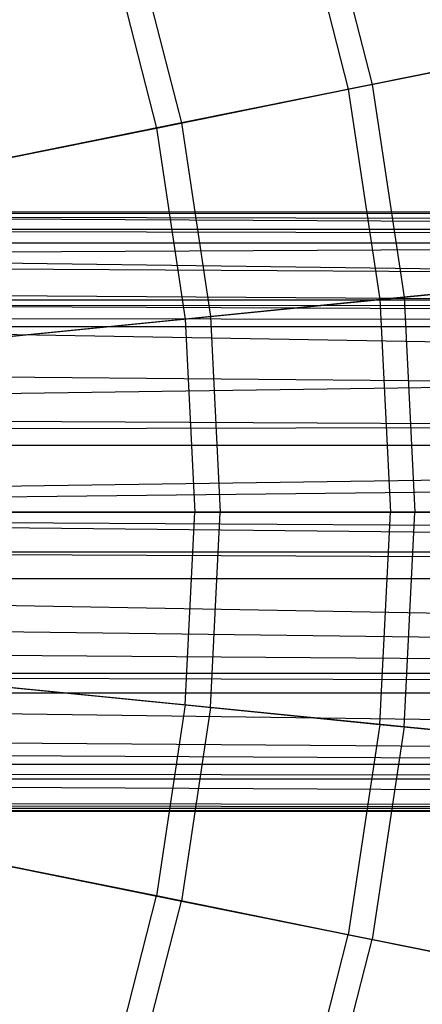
# Model space of a CAD drawing. Extents: x 0.1 to 25.1, y -5.4 to 12.3.
# Tile 97 of 107: x 16 to 16.8, y -0.4 to 1.5. Entities that reach past the tile are written whole.
import ezdxf

# ---------------------------------------------------------------- set-up
doc = ezdxf.new("R2010")
doc.units = 0
doc.header["$LTSCALE"] = 2.54
doc.layers.get('0').update_dxf_attribs({"color": 13, "linetype": 'CONTINUOUS'})

# ---------------------------------------------------------------- blocks, each defined once
blk = doc.blocks.new('GRUPUJ_1')
at = {"color": 0}
for p, q in [((16.4544, 7.2179, 8.4804), (16.5562, 6.8181, 8.4804)), ((16.4544, 7.2179, 8.4804), (16.5562, 6.8181, 8.4804)), ((16.4096, 7.2041, 17.2137), (16.5103, 6.8088, 17.2137)), ((16.4096, 7.2041, 17.2137), (16.5103, 6.8088, 17.2137)), ((16.0977, 7.1079, 8.1533), (16.1904, 6.7442, 8.1533)), ((16.0977, 7.1079, 8.1533), (16.1904, 6.7442, 8.1533)), ((16.0514, 7.0936, 17.5354), (16.1428, 6.7345, 17.5354)), ((16.0514, 7.0936, 17.5354), (16.1428, 6.7345, 17.5354)), ((16.8932, 6.8862, 8.8361), (16.5562, 6.8181, 8.4804)), ((16.8932, 6.8862, 8.8361), (16.5562, 6.8181, 8.4804)), ((16.5103, 6.8088, 17.2137), (16.8016, 6.8677, 16.9164)), ((16.5103, 6.8088, 17.2137), (16.8016, 6.8677, 16.9164)), ((16.5562, 6.8181, 8.4804), (16.1904, 6.7442, 8.1533)), ((16.5562, 6.8181, 8.4804), (16.1904, 6.7442, 8.1533)), ((16.5562, 6.8181, 8.4804), (16.6176, 6.4102, 8.4804)), ((16.5562, 6.8181, 8.4804), (16.6176, 6.4102, 8.4804)), ((16.1428, 6.7345, 17.5354), (16.5103, 6.8088, 17.2137)), ((16.1428, 6.7345, 17.5354), (16.5103, 6.8088, 17.2137)), ((16.5103, 6.8088, 17.2137), (16.5711, 6.4055, 17.2137)), ((16.5103, 6.8088, 17.2137), (16.5711, 6.4055, 17.2137)), ((16.1904, 6.7442, 8.1533), (15.7983, 6.6649, 7.8574)), ((16.1904, 6.7442, 8.1533), (15.7983, 6.6649, 7.8574)), ((16.1904, 6.7442, 8.1533), (16.2463, 6.373, 8.1533)), ((16.1904, 6.7442, 8.1533), (16.2463, 6.373, 8.1533)), ((15.7522, 6.6556, 17.8241), (16.1428, 6.7345, 17.5354)), ((15.7522, 6.6556, 17.8241), (16.1428, 6.7345, 17.5354)), ((16.1428, 6.7345, 17.5354), (16.198, 6.3682, 17.5354)), ((16.1428, 6.7345, 17.5354), (16.198, 6.3682, 17.5354)), ((25, 6.5731, 5), (13.071, 6.5692, 4.9326)), ((25, 6.5731, 5), (13.071, 6.5692, 4.9326)), ((25, 6.5149, 5.2521), (13.075, 6.5731, 5)), ((25, 6.5731, 5), (13.075, 6.5731, 5)), ((25, 6.5731, 5), (13.075, 6.5731, 5)), ((25, 6.5149, 5.2521), (13.075, 6.5731, 5)), ((25, 6.5413, 4.8113), (13.071, 6.5692, 4.9326)), ((25, 6.5413, 4.8113), (13.071, 6.5692, 4.9326)), ((25, 6.5413, 4.8113), (12.9846, 6.4827, 4.6904)), ((25, 6.5413, 4.8113), (12.9846, 6.4827, 4.6904)), ((25, 6.5413, 4.8113), (13.0413, 6.5394, 4.806)), ((25, 6.5413, 4.8113), (13.0413, 6.5394, 4.806)), ((25, 6.5149, 5.2521), (13.0433, 6.5414, 5.1883)), ((25, 6.5149, 5.2521), (13.0433, 6.5414, 5.1883)), ((25, 6.5149, 5.2521), (13.0153, 6.5134, 5.2552)), ((25, 6.5149, 5.2521), (13.0153, 6.5134, 5.2552)), ((25, 6.3526, 5.4527), (13.0153, 6.5134, 5.2552)), ((25, 6.3526, 5.4527), (13.0153, 6.5134, 5.2552)), ((25, 6.4047, 4.5934), (12.9846, 6.4827, 4.6904)), ((25, 6.4047, 4.5934), (12.9846, 6.4827, 4.6904)), ((16.6176, 6.4102, 8.4804), (16.9598, 6.4444, 8.8361)), ((16.6176, 6.4102, 8.4804), (16.9598, 6.4444, 8.8361)), ((12.9344, 6.4326, 5.3767), (25, 6.3526, 5.4527)), ((12.9344, 6.4326, 5.3767), (25, 6.3526, 5.4527)), ((16.8669, 6.4351, 16.9164), (16.5711, 6.4055, 17.2137)), ((16.8669, 6.4351, 16.9164), (16.5711, 6.4055, 17.2137)), ((12.8923, 6.3904, 4.5796), (25, 6.4047, 4.5934)), ((12.8923, 6.3904, 4.5796), (25, 6.4047, 4.5934)), ((25, 6.4047, 4.5934), (12.9061, 6.4042, 4.5929)), ((25, 6.4047, 4.5934), (12.9061, 6.4042, 4.5929)), ((12.9066, 6.4047, 5.4066), (25, 6.3526, 5.4527)), ((12.9066, 6.4047, 5.4066), (25, 6.3526, 5.4527)), ((16.5711, 6.4055, 17.2137), (16.198, 6.3682, 17.5354)), ((16.5711, 6.4055, 17.2137), (16.198, 6.3682, 17.5354)), ((16.2463, 6.373, 8.1533), (16.6176, 6.4102, 8.4804)), ((16.2463, 6.373, 8.1533), (16.6176, 6.4102, 8.4804)), ((16.5711, 6.4055, 17.2137), (16.5914, 5.9981, 17.2137)), ((16.5711, 6.4055, 17.2137), (16.5914, 5.9981, 17.2137)), ((16.6176, 6.4102, 8.4804), (16.6382, 5.9981, 8.4804)), ((16.6176, 6.4102, 8.4804), (16.6382, 5.9981, 8.4804)), ((12.8923, 6.3904, 4.5796), (25, 6.1808, 4.4548)), ((12.8923, 6.3904, 4.5796), (25, 6.1808, 4.4548)), ((12.9345, 6.3747, 5.4345), (25, 6.3526, 5.4527)), ((12.9345, 6.3747, 5.4345), (25, 6.3526, 5.4527)), ((16.198, 6.3682, 17.5354), (15.8015, 6.3285, 17.8241)), ((16.198, 6.3682, 17.5354), (15.8015, 6.3285, 17.8241)), ((15.8483, 6.3332, 7.8574), (16.2463, 6.373, 8.1533)), ((15.8483, 6.3332, 7.8574), (16.2463, 6.373, 8.1533)), ((16.198, 6.3682, 17.5354), (16.2165, 5.9981, 17.5354)), ((16.198, 6.3682, 17.5354), (16.2165, 5.9981, 17.5354)), ((16.2463, 6.373, 8.1533), (16.265, 5.9981, 8.1533)), ((16.2463, 6.373, 8.1533), (16.265, 5.9981, 8.1533)), ((25, 6.3526, 5.4527), (12.9517, 6.3539, 5.4517)), ((25, 6.3526, 5.4527), (12.9517, 6.3539, 5.4517)), ((13.0432, 6.1868, 5.5432), (25, 6.3526, 5.4527)), ((13.0432, 6.1868, 5.5432), (25, 6.3526, 5.4527)), ((12.7845, 6.2826, 4.5003), (25, 6.1808, 4.4548)), ((12.7845, 6.2826, 4.5003), (25, 6.1808, 4.4548)), ((25, 6.1808, 4.4548), (12.5, 5.9981, 4.425)), ((25, 6.1808, 4.4548), (12.5, 5.9981, 4.425)), ((25, 6.1808, 4.4548), (12.6515, 6.1497, 4.4453)), ((25, 6.1808, 4.4548), (12.6515, 6.1497, 4.4453)), ((13.0432, 6.1868, 5.5432), (25, 6.125, 5.5608)), ((13.0432, 6.1868, 5.5432), (25, 6.125, 5.5608)), ((25, 6.125, 5.5608), (13.0606, 6.1261, 5.5606)), ((25, 6.125, 5.5608), (13.0606, 6.1261, 5.5606)), ((13.075, 5.9981, 5.575), (25, 6.125, 5.5608)), ((13.075, 5.9981, 5.575), (25, 6.125, 5.5608)), ((25, 5.9211, 4.4302), (12.5, 5.9981, 4.425)), ((25, 5.9211, 4.4302), (12.5, 5.9981, 4.425)), ((13.075, 5.9981, 5.575), (25, 5.8713, 5.5608)), ((13.075, 5.9981, 5.575), (25, 5.8713, 5.5608)), ((15.818, 5.9981, 17.8241), (16.2165, 5.9981, 17.5354)), ((15.818, 5.9981, 17.8241), (16.2165, 5.9981, 17.5354)), ((16.265, 5.9981, 8.1533), (15.865, 5.9981, 7.8574)), ((16.265, 5.9981, 8.1533), (15.865, 5.9981, 7.8574)), ((16.198, 5.6281, 17.5354), (16.2165, 5.9981, 17.5354)), ((16.198, 5.6281, 17.5354), (16.2165, 5.9981, 17.5354)), ((16.2165, 5.9981, 17.5354), (16.5914, 5.9981, 17.2137)), ((16.2165, 5.9981, 17.5354), (16.5914, 5.9981, 17.2137)), ((16.2463, 5.6233, 8.1533), (16.265, 5.9981, 8.1533)), ((16.2463, 5.6233, 8.1533), (16.265, 5.9981, 8.1533)), ((16.6382, 5.9981, 8.4804), (16.265, 5.9981, 8.1533)), ((16.6382, 5.9981, 8.4804), (16.265, 5.9981, 8.1533)), ((16.5711, 5.5908, 17.2137), (16.5914, 5.9981, 17.2137)), ((16.5711, 5.5908, 17.2137), (16.5914, 5.9981, 17.2137)), ((16.5914, 5.9981, 17.2137), (16.8887, 5.9981, 16.9164)), ((16.5914, 5.9981, 17.2137), (16.8887, 5.9981, 16.9164)), ((16.6176, 5.5861, 8.4804), (16.6382, 5.9981, 8.4804)), ((16.6176, 5.5861, 8.4804), (16.6382, 5.9981, 8.4804)), ((16.982, 5.9981, 8.8361), (16.6382, 5.9981, 8.4804)), ((16.982, 5.9981, 8.8361), (16.6382, 5.9981, 8.4804)), ((13.071, 5.9306, 5.571), (25, 5.8713, 5.5608)), ((13.071, 5.9306, 5.571), (25, 5.8713, 5.5608)), ((25, 5.9211, 4.4302), (0, 5.9211, 4.4302)), ((25, 5.9211, 4.4302), (0, 5.9211, 4.4302)), ((13.0607, 5.8705, 5.5607), (25, 5.8713, 5.5608)), ((13.0607, 5.8705, 5.5607), (25, 5.8713, 5.5608)), ((13.0607, 5.8705, 5.5607), (25, 5.6523, 5.4594)), ((13.0607, 5.8705, 5.5607), (25, 5.6523, 5.4594)), ((13.0413, 5.8042, 5.5413), (25, 5.6523, 5.4594)), ((13.0413, 5.8042, 5.5413), (25, 5.6523, 5.4594)), ((25, 5.6523, 5.4594), (13.0162, 5.7449, 5.5162)), ((25, 5.6523, 5.4594), (13.0162, 5.7449, 5.5162)), ((25, 5.6882, 4.5157), (0, 5.6882, 4.5157)), ((25, 5.6882, 4.5157), (0, 5.6882, 4.5157)), ((12.9843, 5.6882, 5.4843), (25, 5.6523, 5.4594)), ((12.9843, 5.6882, 5.4843), (25, 5.6523, 5.4594)), ((15.8015, 5.6678, 17.8241), (16.198, 5.6281, 17.5354)), ((15.8015, 5.6678, 17.8241), (16.198, 5.6281, 17.5354)), ((12.9585, 5.6511, 5.4585), (25, 5.6523, 5.4594)), ((12.9585, 5.6511, 5.4585), (25, 5.6523, 5.4594)), ((12.9585, 5.6511, 5.4585), (25, 5.4863, 5.2621)), ((12.9585, 5.6511, 5.4585), (25, 5.4863, 5.2621)), ((16.2463, 5.6233, 8.1533), (15.8483, 5.6631, 7.8574)), ((16.2463, 5.6233, 8.1533), (15.8483, 5.6631, 7.8574)), ((16.198, 5.6281, 17.5354), (16.1428, 5.2617, 17.5354)), ((16.198, 5.6281, 17.5354), (16.1428, 5.2617, 17.5354)), ((16.198, 5.6281, 17.5354), (16.5711, 5.5908, 17.2137)), ((16.198, 5.6281, 17.5354), (16.5711, 5.5908, 17.2137)), ((16.2463, 5.6233, 8.1533), (16.1904, 5.2521, 8.1533)), ((16.2463, 5.6233, 8.1533), (16.1904, 5.2521, 8.1533)), ((16.6176, 5.5861, 8.4804), (16.2463, 5.6233, 8.1533)), ((16.6176, 5.5861, 8.4804), (16.2463, 5.6233, 8.1533)), ((16.5711, 5.5908, 17.2137), (16.5103, 5.1874, 17.2137)), ((16.5711, 5.5908, 17.2137), (16.5103, 5.1874, 17.2137)), ((16.5711, 5.5908, 17.2137), (16.8669, 5.5612, 16.9164)), ((16.5711, 5.5908, 17.2137), (16.8669, 5.5612, 16.9164)), ((12.8919, 5.5774, 5.3919), (25, 5.4863, 5.2621)), ((12.8919, 5.5774, 5.3919), (25, 5.4863, 5.2621)), ((16.6176, 5.5861, 8.4804), (16.5562, 5.1782, 8.4804)), ((16.6176, 5.5861, 8.4804), (16.5562, 5.1782, 8.4804)), ((16.9598, 5.5519, 8.8361), (16.6176, 5.5861, 8.4804)), ((16.9598, 5.5519, 8.8361), (16.6176, 5.5861, 8.4804)), ((25, 5.4863, 5.2621), (12.8537, 5.5448, 5.3537)), ((25, 5.4863, 5.2621), (12.8537, 5.5448, 5.3537)), ((25, 5.5138, 4.6901), (0, 5.5138, 4.6901)), ((25, 5.5138, 4.6901), (0, 5.5138, 4.6901)), ((12.7841, 5.4982, 5.2841), (25, 5.4863, 5.2621)), ((12.7841, 5.4982, 5.2841), (25, 5.4863, 5.2621)), ((12.7618, 5.4862, 5.2618), (25, 5.4863, 5.2621)), ((12.7618, 5.4862, 5.2618), (25, 5.4863, 5.2621)), ((12.7618, 5.4862, 5.2618), (25, 5.4238, 5.028)), ((12.7618, 5.4862, 5.2618), (25, 5.4238, 5.028)), ((12.6541, 5.4442, 5.1541), (25, 5.4238, 5.028)), ((12.6541, 5.4442, 5.1541), (25, 5.4238, 5.028)), ((25, 5.4295, 4.9147), (0, 5.4295, 4.9147)), ((25, 5.4295, 4.9147), (0, 5.4295, 4.9147)), ((12.5, 5.4231, 5), (25, 5.4295, 4.9147)), ((12.5, 5.4231, 5), (25, 5.4295, 4.9147)), ((25, 5.4295, 4.9147), (12.5284, 5.4238, 5.0284)), ((25, 5.4295, 4.9147), (12.5284, 5.4238, 5.0284)), ((25, 5.4238, 5.028), (12.5284, 5.4238, 5.0284)), ((25, 5.4238, 5.028), (12.5284, 5.4238, 5.0284)), ((25, 5.4238, 5.028), (12.6271, 5.4374, 5.1271)), ((25, 5.4238, 5.028), (12.6271, 5.4374, 5.1271)), ((16.1428, 5.2617, 17.5354), (15.7522, 5.3407, 17.8241)), ((16.1428, 5.2617, 17.5354), (15.7522, 5.3407, 17.8241)), ((15.7983, 5.3314, 7.8574), (16.1904, 5.2521, 8.1533)), ((15.7983, 5.3314, 7.8574), (16.1904, 5.2521, 8.1533)), ((16.0514, 4.9027, 17.5354), (16.1428, 5.2617, 17.5354)), ((16.0514, 4.9027, 17.5354), (16.1428, 5.2617, 17.5354)), ((16.0977, 4.8884, 8.1533), (16.1904, 5.2521, 8.1533)), ((16.0977, 4.8884, 8.1533), (16.1904, 5.2521, 8.1533)), ((16.5103, 5.1874, 17.2137), (16.1428, 5.2617, 17.5354)), ((16.5103, 5.1874, 17.2137), (16.1428, 5.2617, 17.5354)), ((16.1904, 5.2521, 8.1533), (16.5562, 5.1782, 8.4804)), ((16.1904, 5.2521, 8.1533), (16.5562, 5.1782, 8.4804)), ((16.4096, 4.7922, 17.2137), (16.5103, 5.1874, 17.2137)), ((16.4096, 4.7922, 17.2137), (16.5103, 5.1874, 17.2137)), ((16.4544, 4.7784, 8.4804), (16.5562, 5.1782, 8.4804)), ((16.4544, 4.7784, 8.4804), (16.5562, 5.1782, 8.4804)), ((16.8016, 5.1285, 16.9164), (16.5103, 5.1874, 17.2137)), ((16.8016, 5.1285, 16.9164), (16.5103, 5.1874, 17.2137)), ((16.5562, 5.1782, 8.4804), (16.8932, 5.11, 8.8361)), ((16.5562, 5.1782, 8.4804), (16.8932, 5.11, 8.8361))]:
    blk.add_line(p, q, dxfattribs=at)

msp = doc.modelspace()

# ---------------------------------------------------------------- block references
at = {"color": 0}
msp.add_blockref('GRUPUJ_1', (0.125, -5.4199, 0.188), dxfattribs=at)

doc.saveas('drawing.dxf')
